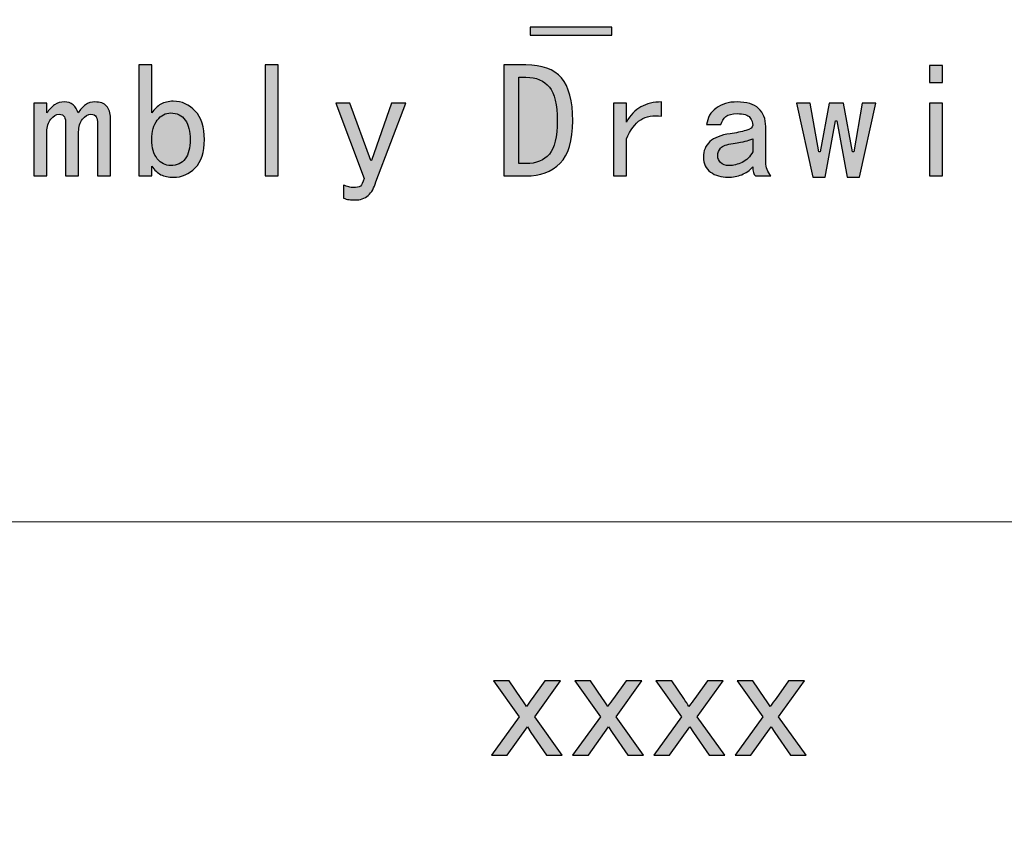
# Model space of a CAD drawing. Header units: millimetres. Extents: x -296 to 295, y -209 to 209.
# Tile 128 of 146: x 223 to 250, y -186 to -164. Entities that reach past the tile are written whole.
import ezdxf

# ---------------------------------------------------------------- set-up
doc = ezdxf.new("R2010")
doc.units = ezdxf.units.MM
doc.header["$MEASUREMENT"] = 0
doc.layers.add('layer 1', color=7, linetype='Continuous')

msp = doc.modelspace()

# ---------------------------------------------------------------- hatches: boundary and pattern name
at = {"layer": 'layer 1'}
h = msp.add_hatch(color=250, dxfattribs=at)
edge = h.paths.add_edge_path()
edge.add_spline(control_points=[(239.2795, -164.1256), (239.2795, -164.1256), (237.0224, -164.1256), (237.0224, -164.1256), (237.0224, -164.1256), (237.0224, -163.9108), (237.0224, -163.9108), (237.0224, -163.9108), (239.2795, -163.9108), (239.2795, -163.9108), (239.2795, -163.9108), (239.2795, -164.1256), (239.2795, -164.1256)], knot_values=[0, 0, 0, 0, 0.25, 0.25, 0.25, 0.5, 0.5, 0.5, 0.75, 0.75, 0.75, 1, 1, 1, 1], degree=3, periodic=1)
h = msp.add_hatch(color=250, dxfattribs=at)
edge = h.paths.add_edge_path()
edge.add_spline(control_points=[(228.04, -167.0095), (228.04, -167.3557), (227.9567, -167.6156), (227.7893, -167.7891), (227.6227, -167.9619), (227.4193, -168.049), (227.1801, -168.049), (227.0494, -168.049), (226.9355, -168.0245), (226.84, -167.9771), (226.7444, -167.929), (226.6611, -167.8518), (226.5893, -167.744), (226.5893, -167.744), (226.5893, -168.0131), (226.5893, -168.0131), (226.5893, -168.0131), (226.2308, -168.0131), (226.2308, -168.0131), (226.2308, -168.0131), (226.2308, -164.9496), (226.2308, -164.9496), (226.2308, -164.9496), (226.5893, -164.9496), (226.5893, -164.9496), (226.5893, -164.9496), (226.5893, -166.2749), (226.5893, -166.2749), (226.6611, -166.1679), (226.7444, -166.0869), (226.84, -166.0334), (226.9355, -165.9799), (227.0494, -165.9524), (227.1801, -165.9524), (227.4193, -165.9524), (227.6227, -166.0426), (227.7893, -166.2214), (227.9567, -166.4003), (228.04, -166.6632), (228.04, -167.0095)], knot_values=[0, 0, 0, 0, 0.0769231, 0.0769231, 0.0769231, 0.1538462, 0.1538462, 0.1538462, 0.2307692, 0.2307692, 0.2307692, 0.3076923, 0.3076923, 0.3076923, 0.3846154, 0.3846154, 0.3846154, 0.4615385, 0.4615385, 0.4615385, 0.5384615, 0.5384615, 0.5384615, 0.6153846, 0.6153846, 0.6153846, 0.6923077, 0.6923077, 0.6923077, 0.7692308, 0.7692308, 0.7692308, 0.8461538, 0.8461538, 0.8461538, 0.9230769, 0.9230769, 0.9230769, 1, 1, 1, 1], degree=3, periodic=1)
h = msp.add_hatch(color=250, dxfattribs=at)
edge = h.paths.add_edge_path()
edge.add_spline(control_points=[(230.0754, -168.0131), (230.0754, -168.0131), (229.7169, -168.0131), (229.7169, -168.0131), (229.7169, -168.0131), (229.7169, -164.9496), (229.7169, -164.9496), (229.7169, -164.9496), (230.0754, -164.9496), (230.0754, -164.9496), (230.0754, -164.9496), (230.0754, -168.0131), (230.0754, -168.0131)], knot_values=[0, 0, 0, 0, 0.25, 0.25, 0.25, 0.5, 0.5, 0.5, 0.75, 0.75, 0.75, 1, 1, 1, 1], degree=3, periodic=1)
h = msp.add_hatch(color=250, dxfattribs=at)
edge = h.paths.add_edge_path()
edge.add_spline(control_points=[(238.201, -166.4905), (238.201, -167.0393), (238.0849, -167.4306), (237.8517, -167.6638), (237.6186, -167.8961), (237.3052, -168.0131), (236.9116, -168.0131), (236.9116, -168.0131), (236.3024, -168.0131), (236.3024, -168.0131), (236.3024, -168.0131), (236.3024, -164.9496), (236.3024, -164.9496), (236.3024, -164.9496), (236.9116, -164.9496), (236.9116, -164.9496), (237.3534, -164.9496), (237.679, -165.0688), (237.8877, -165.308), (238.0963, -165.5465), (238.201, -165.9409), (238.201, -166.4905)], knot_values=[0, 0, 0, 0, 0.1428571, 0.1428571, 0.1428571, 0.2857143, 0.2857143, 0.2857143, 0.4285714, 0.4285714, 0.4285714, 0.5714286, 0.5714286, 0.5714286, 0.7142857, 0.7142857, 0.7142857, 0.8571429, 0.8571429, 0.8571429, 1, 1, 1, 1], degree=3, periodic=1)
h = msp.add_hatch(color=250, dxfattribs=at)
edge = h.paths.add_edge_path()
edge.add_spline(control_points=[(248.4018, -165.4334), (248.4018, -165.4334), (248.0433, -165.4334), (248.0433, -165.4334), (248.0433, -165.4334), (248.0433, -164.9671), (248.0433, -164.9671), (248.0433, -164.9671), (248.4018, -164.9671), (248.4018, -164.9671), (248.4018, -164.9671), (248.4018, -165.4334), (248.4018, -165.4334)], knot_values=[0, 0, 0, 0, 0.25, 0.25, 0.25, 0.5, 0.5, 0.5, 0.75, 0.75, 0.75, 1, 1, 1, 1], degree=3, periodic=1)
h = msp.add_hatch(color=250, dxfattribs=at)
edge = h.paths.add_edge_path()
edge.add_spline(control_points=[(237.7715, -166.4905), (237.7715, -166.0479), (237.6996, -165.7376), (237.5559, -165.5587), (237.413, -165.3791), (237.1982, -165.2897), (236.9116, -165.2897), (236.9116, -165.2897), (236.7144, -165.2897), (236.7144, -165.2897), (236.7144, -165.2897), (236.7144, -167.6722), (236.7144, -167.6722), (236.7144, -167.6722), (236.9116, -167.6722), (236.9116, -167.6722), (237.1982, -167.6722), (237.413, -167.5858), (237.5559, -167.4131), (237.6996, -167.2395), (237.7715, -166.9323), (237.7715, -166.4905)], knot_values=[0, 0, 0, 0, 0.1428571, 0.1428571, 0.1428571, 0.2857143, 0.2857143, 0.2857143, 0.4285714, 0.4285714, 0.4285714, 0.5714286, 0.5714286, 0.5714286, 0.7142857, 0.7142857, 0.7142857, 0.8571429, 0.8571429, 0.8571429, 1, 1, 1, 1], degree=3, periodic=1)
h = msp.add_hatch(color=250, dxfattribs=at)
edge = h.paths.add_edge_path()
edge.add_spline(control_points=[(225.4497, -168.0131), (225.4497, -168.0131), (225.092, -168.0131), (225.092, -168.0131), (225.092, -168.0131), (225.092, -166.5616), (225.092, -166.5616), (225.092, -166.4905), (225.0797, -166.4301), (225.056, -166.3827), (225.0323, -166.3346), (224.9842, -166.3109), (224.9123, -166.3109), (224.829, -166.3109), (224.7511, -166.356), (224.68, -166.4454), (224.6081, -166.5348), (224.5722, -166.6518), (224.5722, -166.7947), (224.5722, -166.7947), (224.5722, -168.0131), (224.5722, -168.0131), (224.5722, -168.0131), (224.2137, -168.0131), (224.2137, -168.0131), (224.2137, -168.0131), (224.2137, -166.5616), (224.2137, -166.5616), (224.2137, -166.4905), (224.2023, -166.4301), (224.1778, -166.3827), (224.1541, -166.3346), (224.1067, -166.3109), (224.0349, -166.3109), (223.9508, -166.3109), (223.8736, -166.356), (223.8017, -166.4454), (223.7299, -166.5348), (223.6947, -166.6518), (223.6947, -166.7947), (223.6947, -166.7947), (223.6947, -168.0131), (223.6947, -168.0131), (223.6947, -168.0131), (223.3362, -168.0131), (223.3362, -168.0131), (223.3362, -168.0131), (223.3362, -166.0067), (223.3362, -166.0067), (223.3362, -166.0067), (223.6947, -166.0067), (223.6947, -166.0067), (223.6947, -166.0067), (223.6947, -166.2749), (223.6947, -166.2749), (223.7543, -166.1794), (223.8254, -166.1053), (223.9095, -166.051), (223.9928, -165.9975), (224.0823, -165.9707), (224.1778, -165.9707), (224.2733, -165.9707), (224.3544, -165.9975), (224.4201, -166.051), (224.4858, -166.1053), (224.5302, -166.1794), (224.5546, -166.2749), (224.6142, -166.1794), (224.6823, -166.1053), (224.7602, -166.051), (224.8382, -165.9975), (224.9246, -165.9707), (225.0201, -165.9707), (225.163, -165.9707), (225.2708, -166.0097), (225.3427, -166.0869), (225.4145, -166.1649), (225.4497, -166.2749), (225.4497, -166.4186), (225.4497, -166.4186), (225.4497, -168.0131), (225.4497, -168.0131)], knot_values=[0, 0, 0, 0, 0.037037, 0.037037, 0.037037, 0.0740741, 0.0740741, 0.0740741, 0.1111111, 0.1111111, 0.1111111, 0.1481481, 0.1481481, 0.1481481, 0.1851852, 0.1851852, 0.1851852, 0.2222222, 0.2222222, 0.2222222, 0.2592593, 0.2592593, 0.2592593, 0.2962963, 0.2962963, 0.2962963, 0.3333333, 0.3333333, 0.3333333, 0.3703704, 0.3703704, 0.3703704, 0.4074074, 0.4074074, 0.4074074, 0.4444444, 0.4444444, 0.4444444, 0.4814815, 0.4814815, 0.4814815, 0.5185185, 0.5185185, 0.5185185, 0.5555556, 0.5555556, 0.5555556, 0.5925926, 0.5925926, 0.5925926, 0.6296296, 0.6296296, 0.6296296, 0.6666667, 0.6666667, 0.6666667, 0.7037037, 0.7037037, 0.7037037, 0.7407407, 0.7407407, 0.7407407, 0.7777778, 0.7777778, 0.7777778, 0.8148148, 0.8148148, 0.8148148, 0.8518519, 0.8518519, 0.8518519, 0.8888889, 0.8888889, 0.8888889, 0.9259259, 0.9259259, 0.9259259, 0.962963, 0.962963, 0.962963, 1, 1, 1, 1], degree=3, periodic=1)
h = msp.add_hatch(color=250, dxfattribs=at)
edge = h.paths.add_edge_path()
edge.add_spline(control_points=[(233.5975, -166.0067), (233.5975, -166.0067), (232.7735, -168.1743), (232.7735, -168.1743), (232.7253, -168.341), (232.6535, -168.4671), (232.558, -168.5504), (232.4624, -168.6337), (232.3432, -168.6758), (232.2002, -168.6758), (232.1406, -168.6758), (232.0833, -168.6727), (232.0298, -168.6666), (231.9763, -168.6605), (231.9251, -168.646), (231.8777, -168.6223), (231.8777, -168.6223), (231.8777, -168.2638), (231.8777, -168.2638), (231.9251, -168.2875), (231.9732, -168.3058), (232.0206, -168.3173), (232.0688, -168.3295), (232.11, -168.3356), (232.146, -168.3356), (232.2415, -168.3356), (232.3072, -168.3203), (232.3432, -168.2905), (232.3791, -168.2607), (232.415, -168.1919), (232.4509, -168.0849), (232.4509, -168.0849), (231.6629, -166.0067), (231.6629, -166.0067), (231.6629, -166.0067), (232.0565, -166.0067), (232.0565, -166.0067), (232.0565, -166.0067), (232.6298, -167.5827), (232.6298, -167.5827), (232.6298, -167.5827), (232.6481, -167.5827), (232.6481, -167.5827), (232.6481, -167.5827), (233.2031, -166.0067), (233.2031, -166.0067), (233.2031, -166.0067), (233.5975, -166.0067), (233.5975, -166.0067)], knot_values=[0, 0, 0, 0, 0.0625, 0.0625, 0.0625, 0.125, 0.125, 0.125, 0.1875, 0.1875, 0.1875, 0.25, 0.25, 0.25, 0.3125, 0.3125, 0.3125, 0.375, 0.375, 0.375, 0.4375, 0.4375, 0.4375, 0.5, 0.5, 0.5, 0.5625, 0.5625, 0.5625, 0.625, 0.625, 0.625, 0.6875, 0.6875, 0.6875, 0.75, 0.75, 0.75, 0.8125, 0.8125, 0.8125, 0.875, 0.875, 0.875, 0.9375, 0.9375, 0.9375, 1, 1, 1, 1], degree=3, periodic=1)
h = msp.add_hatch(color=250, dxfattribs=at)
edge = h.paths.add_edge_path()
edge.add_spline(control_points=[(240.6484, -166.3651), (240.4214, -166.3292), (240.2303, -166.3621), (240.0752, -166.463), (239.92, -166.5646), (239.7885, -166.7412), (239.6808, -166.9919), (239.6808, -166.9919), (239.6808, -168.0131), (239.6808, -168.0131), (239.6808, -168.0131), (239.3223, -168.0131), (239.3223, -168.0131), (239.3223, -168.0131), (239.3223, -166.0067), (239.3223, -166.0067), (239.3223, -166.0067), (239.6808, -166.0067), (239.6808, -166.0067), (239.6808, -166.0067), (239.6808, -166.5256), (239.6808, -166.5256), (239.7885, -166.3346), (239.9231, -166.1947), (240.0836, -166.1053), (240.2449, -166.0158), (240.4337, -165.9707), (240.6484, -165.9707), (240.6484, -165.9707), (240.6484, -166.3651), (240.6484, -166.3651)], knot_values=[0, 0, 0, 0, 0.1, 0.1, 0.1, 0.2, 0.2, 0.2, 0.3, 0.3, 0.3, 0.4, 0.4, 0.4, 0.5, 0.5, 0.5, 0.6, 0.6, 0.6, 0.7, 0.7, 0.7, 0.8, 0.8, 0.8, 0.9, 0.9, 0.9, 1, 1, 1, 1], degree=3, periodic=1)
h = msp.add_hatch(color=250, dxfattribs=at)
edge = h.paths.add_edge_path()
edge.add_spline(control_points=[(243.6683, -168.0131), (243.6683, -168.0131), (243.2388, -168.0131), (243.2388, -168.0131), (243.2151, -167.9894), (243.1967, -167.9565), (243.1853, -167.9145), (243.173, -167.8724), (243.1669, -167.822), (243.1669, -167.7624), (243.0836, -167.8579), (242.9819, -167.929), (242.8627, -167.9771), (242.7427, -168.0245), (242.6173, -168.049), (242.4859, -168.049), (242.2948, -168.049), (242.1343, -168.0008), (242.0028, -167.9053), (241.8713, -167.8098), (241.8056, -167.6722), (241.8056, -167.4933), (241.8056, -167.3145), (241.8652, -167.1708), (241.9845, -167.0637), (242.1037, -166.956), (242.2894, -166.8841), (242.5401, -166.8482), (242.7075, -166.8245), (242.8535, -166.7947), (242.9789, -166.7588), (243.1042, -166.7228), (243.1669, -166.6755), (243.1669, -166.6158), (243.1669, -166.544), (243.1402, -166.4721), (243.0867, -166.4003), (243.0324, -166.3292), (242.9162, -166.2933), (242.7373, -166.2933), (242.5936, -166.2933), (242.4889, -166.32), (242.4232, -166.3735), (242.3575, -166.4278), (242.3131, -166.502), (242.2894, -166.5975), (242.2894, -166.5975), (241.895, -166.5975), (241.895, -166.5975), (241.9187, -166.4064), (242.0059, -166.2543), (242.1549, -166.1412), (242.304, -166.0273), (242.4981, -165.9707), (242.7373, -165.9707), (242.9995, -165.9707), (243.1967, -166.0303), (243.3282, -166.1496), (243.4597, -166.2696), (243.5254, -166.4362), (243.5254, -166.6518), (243.5254, -166.6518), (243.5254, -167.637), (243.5254, -167.637), (243.5254, -167.7081), (243.5369, -167.7738), (243.5613, -167.8334), (243.585, -167.8938), (243.6209, -167.9535), (243.6683, -168.0131)], knot_values=[0, 0, 0, 0, 0.0434783, 0.0434783, 0.0434783, 0.0869565, 0.0869565, 0.0869565, 0.1304348, 0.1304348, 0.1304348, 0.173913, 0.173913, 0.173913, 0.2173913, 0.2173913, 0.2173913, 0.2608696, 0.2608696, 0.2608696, 0.3043478, 0.3043478, 0.3043478, 0.3478261, 0.3478261, 0.3478261, 0.3913043, 0.3913043, 0.3913043, 0.4347826, 0.4347826, 0.4347826, 0.4782609, 0.4782609, 0.4782609, 0.5217391, 0.5217391, 0.5217391, 0.5652174, 0.5652174, 0.5652174, 0.6086957, 0.6086957, 0.6086957, 0.6521739, 0.6521739, 0.6521739, 0.6956522, 0.6956522, 0.6956522, 0.7391304, 0.7391304, 0.7391304, 0.7826087, 0.7826087, 0.7826087, 0.826087, 0.826087, 0.826087, 0.8695652, 0.8695652, 0.8695652, 0.9130435, 0.9130435, 0.9130435, 0.9565217, 0.9565217, 0.9565217, 1, 1, 1, 1], degree=3, periodic=1)
h = msp.add_hatch(color=250, dxfattribs=at)
edge = h.paths.add_edge_path()
edge.add_spline(control_points=[(246.5636, -166.0067), (246.5636, -166.0067), (246.1157, -168.049), (246.1157, -168.049), (246.1157, -168.049), (245.7756, -168.049), (245.7756, -168.049), (245.7756, -168.049), (245.4889, -166.4905), (245.4889, -166.4905), (245.4889, -166.4905), (245.453, -166.4905), (245.453, -166.4905), (245.453, -166.4905), (245.1664, -168.049), (245.1664, -168.049), (245.1664, -168.049), (244.8255, -168.049), (244.8255, -168.049), (244.8255, -168.049), (244.3776, -166.0067), (244.3776, -166.0067), (244.3776, -166.0067), (244.7544, -166.0067), (244.7544, -166.0067), (244.7544, -166.0067), (244.9868, -167.3504), (244.9868, -167.3504), (244.9868, -167.3504), (245.0227, -167.3504), (245.0227, -167.3504), (245.0227, -167.3504), (245.2734, -166.0067), (245.2734, -166.0067), (245.2734, -166.0067), (245.6678, -166.0067), (245.6678, -166.0067), (245.6678, -166.0067), (245.9185, -167.3504), (245.9185, -167.3504), (245.9185, -167.3504), (245.9544, -167.3504), (245.9544, -167.3504), (245.9544, -167.3504), (246.1876, -166.0067), (246.1876, -166.0067), (246.1876, -166.0067), (246.5636, -166.0067), (246.5636, -166.0067)], knot_values=[0, 0, 0, 0, 0.0625, 0.0625, 0.0625, 0.125, 0.125, 0.125, 0.1875, 0.1875, 0.1875, 0.25, 0.25, 0.25, 0.3125, 0.3125, 0.3125, 0.375, 0.375, 0.375, 0.4375, 0.4375, 0.4375, 0.5, 0.5, 0.5, 0.5625, 0.5625, 0.5625, 0.625, 0.625, 0.625, 0.6875, 0.6875, 0.6875, 0.75, 0.75, 0.75, 0.8125, 0.8125, 0.8125, 0.875, 0.875, 0.875, 0.9375, 0.9375, 0.9375, 1, 1, 1, 1], degree=3, periodic=1)
h = msp.add_hatch(color=250, dxfattribs=at)
edge = h.paths.add_edge_path()
edge.add_spline(control_points=[(248.4018, -168.0131), (248.4018, -168.0131), (248.0433, -168.0131), (248.0433, -168.0131), (248.0433, -168.0131), (248.0433, -166.0067), (248.0433, -166.0067), (248.0433, -166.0067), (248.4018, -166.0067), (248.4018, -166.0067), (248.4018, -166.0067), (248.4018, -168.0131), (248.4018, -168.0131)], knot_values=[0, 0, 0, 0, 0.25, 0.25, 0.25, 0.5, 0.5, 0.5, 0.75, 0.75, 0.75, 1, 1, 1, 1], degree=3, periodic=1)
h = msp.add_hatch(color=250, dxfattribs=at)
edge = h.paths.add_edge_path()
edge.add_spline(control_points=[(227.6464, -167.0095), (227.6464, -166.7825), (227.6013, -166.6036), (227.5118, -166.4721), (227.4224, -166.3407), (227.2879, -166.2749), (227.109, -166.2749), (226.9653, -166.2749), (226.843, -166.3407), (226.7414, -166.4721), (226.6397, -166.6036), (226.5893, -166.7825), (226.5893, -167.0095), (226.5893, -167.2365), (226.6397, -167.4131), (226.7414, -167.5384), (226.843, -167.6638), (226.9653, -167.7264), (227.109, -167.7264), (227.2879, -167.7264), (227.4224, -167.6638), (227.5118, -167.5384), (227.6013, -167.4131), (227.6464, -167.2365), (227.6464, -167.0095)], knot_values=[0, 0, 0, 0, 0.125, 0.125, 0.125, 0.25, 0.25, 0.25, 0.375, 0.375, 0.375, 0.5, 0.5, 0.5, 0.625, 0.625, 0.625, 0.75, 0.75, 0.75, 0.875, 0.875, 0.875, 1, 1, 1, 1], degree=3, periodic=1)
h = msp.add_hatch(color=250, dxfattribs=at)
edge = h.paths.add_edge_path()
edge.add_spline(control_points=[(243.1669, -167.3504), (243.1669, -167.3504), (243.1669, -166.9919), (243.1669, -166.9919), (243.0951, -167.0156), (243.0263, -167.0362), (242.9613, -167.0546), (242.8956, -167.0722), (242.7847, -167.0936), (242.6296, -167.1173), (242.4507, -167.1409), (242.3338, -167.183), (242.2803, -167.2426), (242.2268, -167.3022), (242.1992, -167.3741), (242.1992, -167.4574), (242.1992, -167.5292), (242.2268, -167.5919), (242.2803, -167.6454), (242.3338, -167.6997), (242.4148, -167.7264), (242.5218, -167.7264), (242.6296, -167.7264), (242.7458, -167.6966), (242.8711, -167.637), (242.9965, -167.5766), (243.0951, -167.4811), (243.1669, -167.3504)], knot_values=[0, 0, 0, 0, 0.1111111, 0.1111111, 0.1111111, 0.2222222, 0.2222222, 0.2222222, 0.3333333, 0.3333333, 0.3333333, 0.4444444, 0.4444444, 0.4444444, 0.5555556, 0.5555556, 0.5555556, 0.6666667, 0.6666667, 0.6666667, 0.7777778, 0.7777778, 0.7777778, 0.8888889, 0.8888889, 0.8888889, 1, 1, 1, 1], degree=3, periodic=1)
h = msp.add_hatch(color=250, dxfattribs=at)
edge = h.paths.add_edge_path()
edge.add_spline(control_points=[(235.9571, -183.9952), (235.9571, -183.9952), (236.7216, -182.9314), (236.7216, -182.9314), (236.7216, -182.9314), (236.0136, -181.9415), (236.0136, -181.9415), (236.0136, -181.9415), (236.45, -181.9415), (236.45, -181.9415), (236.45, -181.9415), (236.7807, -182.4262), (236.7807, -182.4262), (236.8418, -182.5173), (236.8903, -182.5911), (236.9246, -182.6492), (236.9845, -182.5667), (237.0376, -182.4922), (237.0853, -182.4256), (237.0853, -182.4256), (237.4335, -181.9415), (237.4335, -181.9415), (237.4335, -181.9415), (237.8671, -181.9415), (237.8671, -181.9415), (237.8671, -181.9415), (237.1552, -182.9314), (237.1552, -182.9314), (237.1552, -182.9314), (237.9135, -183.9952), (237.9135, -183.9952), (237.9135, -183.9952), (237.4819, -183.9952), (237.4819, -183.9952), (237.4819, -183.9952), (237.049, -183.3621), (237.049, -183.3621), (237.049, -183.3621), (236.9501, -183.2097), (236.9501, -183.2097), (236.9501, -183.2097), (236.3908, -183.9952), (236.3908, -183.9952), (236.3908, -183.9952), (235.9571, -183.9952), (235.9571, -183.9952)], knot_values=[0, 0, 0, 0, 0.0666667, 0.0666667, 0.0666667, 0.1333333, 0.1333333, 0.1333333, 0.2, 0.2, 0.2, 0.2666667, 0.2666667, 0.2666667, 0.3333333, 0.3333333, 0.3333333, 0.4, 0.4, 0.4, 0.4666667, 0.4666667, 0.4666667, 0.5333333, 0.5333333, 0.5333333, 0.6, 0.6, 0.6, 0.6666667, 0.6666667, 0.6666667, 0.7333333, 0.7333333, 0.7333333, 0.8, 0.8, 0.8, 0.8666667, 0.8666667, 0.8666667, 0.9333333, 0.9333333, 0.9333333, 1, 1, 1, 1], degree=3, periodic=1)
h = msp.add_hatch(color=250, dxfattribs=at)
edge = h.paths.add_edge_path()
edge.add_spline(control_points=[(238.1981, -183.9952), (238.1981, -183.9952), (238.9625, -182.9314), (238.9625, -182.9314), (238.9625, -182.9314), (238.2546, -181.9415), (238.2546, -181.9415), (238.2546, -181.9415), (238.691, -181.9415), (238.691, -181.9415), (238.691, -181.9415), (239.0217, -182.4262), (239.0217, -182.4262), (239.0828, -182.5173), (239.1312, -182.5911), (239.1656, -182.6492), (239.2254, -182.5667), (239.2785, -182.4922), (239.3263, -182.4256), (239.3263, -182.4256), (239.6745, -181.9415), (239.6745, -181.9415), (239.6745, -181.9415), (240.1081, -181.9415), (240.1081, -181.9415), (240.1081, -181.9415), (239.3962, -182.9314), (239.3962, -182.9314), (239.3962, -182.9314), (240.1545, -183.9952), (240.1545, -183.9952), (240.1545, -183.9952), (239.7229, -183.9952), (239.7229, -183.9952), (239.7229, -183.9952), (239.29, -183.3621), (239.29, -183.3621), (239.29, -183.3621), (239.1911, -183.2097), (239.1911, -183.2097), (239.1911, -183.2097), (238.6318, -183.9952), (238.6318, -183.9952), (238.6318, -183.9952), (238.1981, -183.9952), (238.1981, -183.9952)], knot_values=[0, 0, 0, 0, 0.0666667, 0.0666667, 0.0666667, 0.1333333, 0.1333333, 0.1333333, 0.2, 0.2, 0.2, 0.2666667, 0.2666667, 0.2666667, 0.3333333, 0.3333333, 0.3333333, 0.4, 0.4, 0.4, 0.4666667, 0.4666667, 0.4666667, 0.5333333, 0.5333333, 0.5333333, 0.6, 0.6, 0.6, 0.6666667, 0.6666667, 0.6666667, 0.7333333, 0.7333333, 0.7333333, 0.8, 0.8, 0.8, 0.8666667, 0.8666667, 0.8666667, 0.9333333, 0.9333333, 0.9333333, 1, 1, 1, 1], degree=3, periodic=1)
h = msp.add_hatch(color=250, dxfattribs=at)
edge = h.paths.add_edge_path()
edge.add_spline(control_points=[(240.4391, -183.9952), (240.4391, -183.9952), (241.2035, -182.9314), (241.2035, -182.9314), (241.2035, -182.9314), (240.4956, -181.9415), (240.4956, -181.9415), (240.4956, -181.9415), (240.932, -181.9415), (240.932, -181.9415), (240.932, -181.9415), (241.2626, -182.4262), (241.2626, -182.4262), (241.3238, -182.5173), (241.3722, -182.5911), (241.4066, -182.6492), (241.4664, -182.5667), (241.5195, -182.4922), (241.5672, -182.4256), (241.5672, -182.4256), (241.9154, -181.9415), (241.9154, -181.9415), (241.9154, -181.9415), (242.3491, -181.9415), (242.3491, -181.9415), (242.3491, -181.9415), (241.6372, -182.9314), (241.6372, -182.9314), (241.6372, -182.9314), (242.3955, -183.9952), (242.3955, -183.9952), (242.3955, -183.9952), (241.9639, -183.9952), (241.9639, -183.9952), (241.9639, -183.9952), (241.5309, -183.3621), (241.5309, -183.3621), (241.5309, -183.3621), (241.4321, -183.2097), (241.4321, -183.2097), (241.4321, -183.2097), (240.8727, -183.9952), (240.8727, -183.9952), (240.8727, -183.9952), (240.4391, -183.9952), (240.4391, -183.9952)], knot_values=[0, 0, 0, 0, 0.0666667, 0.0666667, 0.0666667, 0.1333333, 0.1333333, 0.1333333, 0.2, 0.2, 0.2, 0.2666667, 0.2666667, 0.2666667, 0.3333333, 0.3333333, 0.3333333, 0.4, 0.4, 0.4, 0.4666667, 0.4666667, 0.4666667, 0.5333333, 0.5333333, 0.5333333, 0.6, 0.6, 0.6, 0.6666667, 0.6666667, 0.6666667, 0.7333333, 0.7333333, 0.7333333, 0.8, 0.8, 0.8, 0.8666667, 0.8666667, 0.8666667, 0.9333333, 0.9333333, 0.9333333, 1, 1, 1, 1], degree=3, periodic=1)
h = msp.add_hatch(color=250, dxfattribs=at)
edge = h.paths.add_edge_path()
edge.add_spline(control_points=[(242.6801, -183.9952), (242.6801, -183.9952), (243.4445, -182.9314), (243.4445, -182.9314), (243.4445, -182.9314), (242.7365, -181.9415), (242.7365, -181.9415), (242.7365, -181.9415), (243.1729, -181.9415), (243.1729, -181.9415), (243.1729, -181.9415), (243.5036, -182.4262), (243.5036, -182.4262), (243.5648, -182.5173), (243.6132, -182.5911), (243.6475, -182.6492), (243.7074, -182.5667), (243.7605, -182.4922), (243.8082, -182.4256), (243.8082, -182.4256), (244.1564, -181.9415), (244.1564, -181.9415), (244.1564, -181.9415), (244.5901, -181.9415), (244.5901, -181.9415), (244.5901, -181.9415), (243.8781, -182.9314), (243.8781, -182.9314), (243.8781, -182.9314), (244.6364, -183.9952), (244.6364, -183.9952), (244.6364, -183.9952), (244.2048, -183.9952), (244.2048, -183.9952), (244.2048, -183.9952), (243.7719, -183.3621), (243.7719, -183.3621), (243.7719, -183.3621), (243.673, -183.2097), (243.673, -183.2097), (243.673, -183.2097), (243.1137, -183.9952), (243.1137, -183.9952), (243.1137, -183.9952), (242.6801, -183.9952), (242.6801, -183.9952)], knot_values=[0, 0, 0, 0, 0.0666667, 0.0666667, 0.0666667, 0.1333333, 0.1333333, 0.1333333, 0.2, 0.2, 0.2, 0.2666667, 0.2666667, 0.2666667, 0.3333333, 0.3333333, 0.3333333, 0.4, 0.4, 0.4, 0.4666667, 0.4666667, 0.4666667, 0.5333333, 0.5333333, 0.5333333, 0.6, 0.6, 0.6, 0.6666667, 0.6666667, 0.6666667, 0.7333333, 0.7333333, 0.7333333, 0.8, 0.8, 0.8, 0.8666667, 0.8666667, 0.8666667, 0.9333333, 0.9333333, 0.9333333, 1, 1, 1, 1], degree=3, periodic=1)

# ---------------------------------------------------------------- linework, layer by layer
at = {"layer": 'layer 1', "color": 1, "lineweight": 0}
msp.add_open_spline([(295.3283, 209.2747), (295.3283, 209.2747), (295.3283, -208.9236), (295.3283, -208.9236), (295.3283, -208.9236), (-296.1944, -208.9236), (-296.1944, -208.9236), (-296.1944, -208.9236), (-296.1944, 209.2747), (-296.1944, 209.2747), (-296.1944, 209.2747), (295.3283, 209.2747), (295.3283, 209.2747)], degree=3, knots=[0, 0, 0, 0, 0.25, 0.25, 0.25, 0.5, 0.5, 0.5, 0.75, 0.75, 0.75, 1, 1, 1, 1], dxfattribs=at)
at = {"layer": 'layer 1', "color": 5, "lineweight": 0}
msp.add_open_spline([(-281.2487, 194.7284), (-281.2487, 194.7284), (-281.2487, -197.0649), (-281.2487, -197.0649), (-281.2487, -197.0649), (283.3586, -197.0649), (283.3586, -197.0649)], degree=3, knots=[0, 0, 0, 0, 0.5, 0.5, 0.5, 1, 1, 1, 1], dxfattribs=at)
at = {"layer": 'layer 1', "color": 250}
for points, knots in [([(239.2795, -164.1256), (239.2795, -164.1256), (237.0224, -164.1256), (237.0224, -164.1256), (237.0224, -164.1256), (237.0224, -163.9108), (237.0224, -163.9108), (237.0224, -163.9108), (239.2795, -163.9108), (239.2795, -163.9108), (239.2795, -163.9108), (239.2795, -164.1256), (239.2795, -164.1256)], [0, 0, 0, 0, 0.25, 0.25, 0.25, 0.5, 0.5, 0.5, 0.75, 0.75, 0.75, 1, 1, 1, 1]), ([(228.04, -167.0095), (228.04, -167.3557), (227.9567, -167.6156), (227.7893, -167.7891), (227.6227, -167.9619), (227.4193, -168.049), (227.1801, -168.049), (227.0494, -168.049), (226.9355, -168.0245), (226.84, -167.9771), (226.7444, -167.929), (226.6611, -167.8518), (226.5893, -167.744), (226.5893, -167.744), (226.5893, -168.0131), (226.5893, -168.0131), (226.5893, -168.0131), (226.2308, -168.0131), (226.2308, -168.0131), (226.2308, -168.0131), (226.2308, -164.9496), (226.2308, -164.9496), (226.2308, -164.9496), (226.5893, -164.9496), (226.5893, -164.9496), (226.5893, -164.9496), (226.5893, -166.2749), (226.5893, -166.2749), (226.6611, -166.1679), (226.7444, -166.0869), (226.84, -166.0334), (226.9355, -165.9799), (227.0494, -165.9524), (227.1801, -165.9524), (227.4193, -165.9524), (227.6227, -166.0426), (227.7893, -166.2214), (227.9567, -166.4003), (228.04, -166.6632), (228.04, -167.0095)], [0, 0, 0, 0, 0.0769231, 0.0769231, 0.0769231, 0.1538462, 0.1538462, 0.1538462, 0.2307692, 0.2307692, 0.2307692, 0.3076923, 0.3076923, 0.3076923, 0.3846154, 0.3846154, 0.3846154, 0.4615385, 0.4615385, 0.4615385, 0.5384615, 0.5384615, 0.5384615, 0.6153846, 0.6153846, 0.6153846, 0.6923077, 0.6923077, 0.6923077, 0.7692308, 0.7692308, 0.7692308, 0.8461538, 0.8461538, 0.8461538, 0.9230769, 0.9230769, 0.9230769, 1, 1, 1, 1]), ([(230.0754, -168.0131), (230.0754, -168.0131), (229.7169, -168.0131), (229.7169, -168.0131), (229.7169, -168.0131), (229.7169, -164.9496), (229.7169, -164.9496), (229.7169, -164.9496), (230.0754, -164.9496), (230.0754, -164.9496), (230.0754, -164.9496), (230.0754, -168.0131), (230.0754, -168.0131)], [0, 0, 0, 0, 0.25, 0.25, 0.25, 0.5, 0.5, 0.5, 0.75, 0.75, 0.75, 1, 1, 1, 1]), ([(238.201, -166.4905), (238.201, -167.0393), (238.0849, -167.4306), (237.8517, -167.6638), (237.6186, -167.8961), (237.3052, -168.0131), (236.9116, -168.0131), (236.9116, -168.0131), (236.3024, -168.0131), (236.3024, -168.0131), (236.3024, -168.0131), (236.3024, -164.9496), (236.3024, -164.9496), (236.3024, -164.9496), (236.9116, -164.9496), (236.9116, -164.9496), (237.3534, -164.9496), (237.679, -165.0688), (237.8877, -165.308), (238.0963, -165.5465), (238.201, -165.9409), (238.201, -166.4905)], [0, 0, 0, 0, 0.1428571, 0.1428571, 0.1428571, 0.2857143, 0.2857143, 0.2857143, 0.4285714, 0.4285714, 0.4285714, 0.5714286, 0.5714286, 0.5714286, 0.7142857, 0.7142857, 0.7142857, 0.8571429, 0.8571429, 0.8571429, 1, 1, 1, 1]), ([(248.4018, -165.4334), (248.4018, -165.4334), (248.0433, -165.4334), (248.0433, -165.4334), (248.0433, -165.4334), (248.0433, -164.9671), (248.0433, -164.9671), (248.0433, -164.9671), (248.4018, -164.9671), (248.4018, -164.9671), (248.4018, -164.9671), (248.4018, -165.4334), (248.4018, -165.4334)], [0, 0, 0, 0, 0.25, 0.25, 0.25, 0.5, 0.5, 0.5, 0.75, 0.75, 0.75, 1, 1, 1, 1]), ([(237.7715, -166.4905), (237.7715, -166.0479), (237.6996, -165.7376), (237.5559, -165.5587), (237.413, -165.3791), (237.1982, -165.2897), (236.9116, -165.2897), (236.9116, -165.2897), (236.7144, -165.2897), (236.7144, -165.2897), (236.7144, -165.2897), (236.7144, -167.6722), (236.7144, -167.6722), (236.7144, -167.6722), (236.9116, -167.6722), (236.9116, -167.6722), (237.1982, -167.6722), (237.413, -167.5858), (237.5559, -167.4131), (237.6996, -167.2395), (237.7715, -166.9323), (237.7715, -166.4905)], [0, 0, 0, 0, 0.1428571, 0.1428571, 0.1428571, 0.2857143, 0.2857143, 0.2857143, 0.4285714, 0.4285714, 0.4285714, 0.5714286, 0.5714286, 0.5714286, 0.7142857, 0.7142857, 0.7142857, 0.8571429, 0.8571429, 0.8571429, 1, 1, 1, 1]), ([(225.4497, -168.0131), (225.4497, -168.0131), (225.092, -168.0131), (225.092, -168.0131), (225.092, -168.0131), (225.092, -166.5616), (225.092, -166.5616), (225.092, -166.4905), (225.0797, -166.4301), (225.056, -166.3827), (225.0323, -166.3346), (224.9842, -166.3109), (224.9123, -166.3109), (224.829, -166.3109), (224.7511, -166.356), (224.68, -166.4454), (224.6081, -166.5348), (224.5722, -166.6518), (224.5722, -166.7947), (224.5722, -166.7947), (224.5722, -168.0131), (224.5722, -168.0131), (224.5722, -168.0131), (224.2137, -168.0131), (224.2137, -168.0131), (224.2137, -168.0131), (224.2137, -166.5616), (224.2137, -166.5616), (224.2137, -166.4905), (224.2023, -166.4301), (224.1778, -166.3827), (224.1541, -166.3346), (224.1067, -166.3109), (224.0349, -166.3109), (223.9508, -166.3109), (223.8736, -166.356), (223.8017, -166.4454), (223.7299, -166.5348), (223.6947, -166.6518), (223.6947, -166.7947), (223.6947, -166.7947), (223.6947, -168.0131), (223.6947, -168.0131), (223.6947, -168.0131), (223.3362, -168.0131), (223.3362, -168.0131), (223.3362, -168.0131), (223.3362, -166.0067), (223.3362, -166.0067), (223.3362, -166.0067), (223.6947, -166.0067), (223.6947, -166.0067), (223.6947, -166.0067), (223.6947, -166.2749), (223.6947, -166.2749), (223.7543, -166.1794), (223.8254, -166.1053), (223.9095, -166.051), (223.9928, -165.9975), (224.0823, -165.9707), (224.1778, -165.9707), (224.2733, -165.9707), (224.3544, -165.9975), (224.4201, -166.051), (224.4858, -166.1053), (224.5302, -166.1794), (224.5546, -166.2749), (224.6142, -166.1794), (224.6823, -166.1053), (224.7602, -166.051), (224.8382, -165.9975), (224.9246, -165.9707), (225.0201, -165.9707), (225.163, -165.9707), (225.2708, -166.0097), (225.3427, -166.0869), (225.4145, -166.1649), (225.4497, -166.2749), (225.4497, -166.4186), (225.4497, -166.4186), (225.4497, -168.0131), (225.4497, -168.0131)], [0, 0, 0, 0, 0.037037, 0.037037, 0.037037, 0.0740741, 0.0740741, 0.0740741, 0.1111111, 0.1111111, 0.1111111, 0.1481481, 0.1481481, 0.1481481, 0.1851852, 0.1851852, 0.1851852, 0.2222222, 0.2222222, 0.2222222, 0.2592593, 0.2592593, 0.2592593, 0.2962963, 0.2962963, 0.2962963, 0.3333333, 0.3333333, 0.3333333, 0.3703704, 0.3703704, 0.3703704, 0.4074074, 0.4074074, 0.4074074, 0.4444444, 0.4444444, 0.4444444, 0.4814815, 0.4814815, 0.4814815, 0.5185185, 0.5185185, 0.5185185, 0.5555556, 0.5555556, 0.5555556, 0.5925926, 0.5925926, 0.5925926, 0.6296296, 0.6296296, 0.6296296, 0.6666667, 0.6666667, 0.6666667, 0.7037037, 0.7037037, 0.7037037, 0.7407407, 0.7407407, 0.7407407, 0.7777778, 0.7777778, 0.7777778, 0.8148148, 0.8148148, 0.8148148, 0.8518519, 0.8518519, 0.8518519, 0.8888889, 0.8888889, 0.8888889, 0.9259259, 0.9259259, 0.9259259, 0.962963, 0.962963, 0.962963, 1, 1, 1, 1]), ([(233.5975, -166.0067), (233.5975, -166.0067), (232.7735, -168.1743), (232.7735, -168.1743), (232.7253, -168.341), (232.6535, -168.4671), (232.558, -168.5504), (232.4624, -168.6337), (232.3432, -168.6758), (232.2002, -168.6758), (232.1406, -168.6758), (232.0833, -168.6727), (232.0298, -168.6666), (231.9763, -168.6605), (231.9251, -168.646), (231.8777, -168.6223), (231.8777, -168.6223), (231.8777, -168.2638), (231.8777, -168.2638), (231.9251, -168.2875), (231.9732, -168.3058), (232.0206, -168.3173), (232.0688, -168.3295), (232.11, -168.3356), (232.146, -168.3356), (232.2415, -168.3356), (232.3072, -168.3203), (232.3432, -168.2905), (232.3791, -168.2607), (232.415, -168.1919), (232.4509, -168.0849), (232.4509, -168.0849), (231.6629, -166.0067), (231.6629, -166.0067), (231.6629, -166.0067), (232.0565, -166.0067), (232.0565, -166.0067), (232.0565, -166.0067), (232.6298, -167.5827), (232.6298, -167.5827), (232.6298, -167.5827), (232.6481, -167.5827), (232.6481, -167.5827), (232.6481, -167.5827), (233.2031, -166.0067), (233.2031, -166.0067), (233.2031, -166.0067), (233.5975, -166.0067), (233.5975, -166.0067)], [0, 0, 0, 0, 0.0625, 0.0625, 0.0625, 0.125, 0.125, 0.125, 0.1875, 0.1875, 0.1875, 0.25, 0.25, 0.25, 0.3125, 0.3125, 0.3125, 0.375, 0.375, 0.375, 0.4375, 0.4375, 0.4375, 0.5, 0.5, 0.5, 0.5625, 0.5625, 0.5625, 0.625, 0.625, 0.625, 0.6875, 0.6875, 0.6875, 0.75, 0.75, 0.75, 0.8125, 0.8125, 0.8125, 0.875, 0.875, 0.875, 0.9375, 0.9375, 0.9375, 1, 1, 1, 1]), ([(240.6484, -166.3651), (240.4214, -166.3292), (240.2303, -166.3621), (240.0752, -166.463), (239.92, -166.5646), (239.7885, -166.7412), (239.6808, -166.9919), (239.6808, -166.9919), (239.6808, -168.0131), (239.6808, -168.0131), (239.6808, -168.0131), (239.3223, -168.0131), (239.3223, -168.0131), (239.3223, -168.0131), (239.3223, -166.0067), (239.3223, -166.0067), (239.3223, -166.0067), (239.6808, -166.0067), (239.6808, -166.0067), (239.6808, -166.0067), (239.6808, -166.5256), (239.6808, -166.5256), (239.7885, -166.3346), (239.9231, -166.1947), (240.0836, -166.1053), (240.2449, -166.0158), (240.4337, -165.9707), (240.6484, -165.9707), (240.6484, -165.9707), (240.6484, -166.3651), (240.6484, -166.3651)], [0, 0, 0, 0, 0.1, 0.1, 0.1, 0.2, 0.2, 0.2, 0.3, 0.3, 0.3, 0.4, 0.4, 0.4, 0.5, 0.5, 0.5, 0.6, 0.6, 0.6, 0.7, 0.7, 0.7, 0.8, 0.8, 0.8, 0.9, 0.9, 0.9, 1, 1, 1, 1]), ([(243.6683, -168.0131), (243.6683, -168.0131), (243.2388, -168.0131), (243.2388, -168.0131), (243.2151, -167.9894), (243.1967, -167.9565), (243.1853, -167.9145), (243.173, -167.8724), (243.1669, -167.822), (243.1669, -167.7624), (243.0836, -167.8579), (242.9819, -167.929), (242.8627, -167.9771), (242.7427, -168.0245), (242.6173, -168.049), (242.4859, -168.049), (242.2948, -168.049), (242.1343, -168.0008), (242.0028, -167.9053), (241.8713, -167.8098), (241.8056, -167.6722), (241.8056, -167.4933), (241.8056, -167.3145), (241.8652, -167.1708), (241.9845, -167.0637), (242.1037, -166.956), (242.2894, -166.8841), (242.5401, -166.8482), (242.7075, -166.8245), (242.8535, -166.7947), (242.9789, -166.7588), (243.1042, -166.7228), (243.1669, -166.6755), (243.1669, -166.6158), (243.1669, -166.544), (243.1402, -166.4721), (243.0867, -166.4003), (243.0324, -166.3292), (242.9162, -166.2933), (242.7373, -166.2933), (242.5936, -166.2933), (242.4889, -166.32), (242.4232, -166.3735), (242.3575, -166.4278), (242.3131, -166.502), (242.2894, -166.5975), (242.2894, -166.5975), (241.895, -166.5975), (241.895, -166.5975), (241.9187, -166.4064), (242.0059, -166.2543), (242.1549, -166.1412), (242.304, -166.0273), (242.4981, -165.9707), (242.7373, -165.9707), (242.9995, -165.9707), (243.1967, -166.0303), (243.3282, -166.1496), (243.4597, -166.2696), (243.5254, -166.4362), (243.5254, -166.6518), (243.5254, -166.6518), (243.5254, -167.637), (243.5254, -167.637), (243.5254, -167.7081), (243.5369, -167.7738), (243.5613, -167.8334), (243.585, -167.8938), (243.6209, -167.9535), (243.6683, -168.0131)], [0, 0, 0, 0, 0.0434783, 0.0434783, 0.0434783, 0.0869565, 0.0869565, 0.0869565, 0.1304348, 0.1304348, 0.1304348, 0.173913, 0.173913, 0.173913, 0.2173913, 0.2173913, 0.2173913, 0.2608696, 0.2608696, 0.2608696, 0.3043478, 0.3043478, 0.3043478, 0.3478261, 0.3478261, 0.3478261, 0.3913043, 0.3913043, 0.3913043, 0.4347826, 0.4347826, 0.4347826, 0.4782609, 0.4782609, 0.4782609, 0.5217391, 0.5217391, 0.5217391, 0.5652174, 0.5652174, 0.5652174, 0.6086957, 0.6086957, 0.6086957, 0.6521739, 0.6521739, 0.6521739, 0.6956522, 0.6956522, 0.6956522, 0.7391304, 0.7391304, 0.7391304, 0.7826087, 0.7826087, 0.7826087, 0.826087, 0.826087, 0.826087, 0.8695652, 0.8695652, 0.8695652, 0.9130435, 0.9130435, 0.9130435, 0.9565217, 0.9565217, 0.9565217, 1, 1, 1, 1]), ([(246.5636, -166.0067), (246.5636, -166.0067), (246.1157, -168.049), (246.1157, -168.049), (246.1157, -168.049), (245.7756, -168.049), (245.7756, -168.049), (245.7756, -168.049), (245.4889, -166.4905), (245.4889, -166.4905), (245.4889, -166.4905), (245.453, -166.4905), (245.453, -166.4905), (245.453, -166.4905), (245.1664, -168.049), (245.1664, -168.049), (245.1664, -168.049), (244.8255, -168.049), (244.8255, -168.049), (244.8255, -168.049), (244.3776, -166.0067), (244.3776, -166.0067), (244.3776, -166.0067), (244.7544, -166.0067), (244.7544, -166.0067), (244.7544, -166.0067), (244.9868, -167.3504), (244.9868, -167.3504), (244.9868, -167.3504), (245.0227, -167.3504), (245.0227, -167.3504), (245.0227, -167.3504), (245.2734, -166.0067), (245.2734, -166.0067), (245.2734, -166.0067), (245.6678, -166.0067), (245.6678, -166.0067), (245.6678, -166.0067), (245.9185, -167.3504), (245.9185, -167.3504), (245.9185, -167.3504), (245.9544, -167.3504), (245.9544, -167.3504), (245.9544, -167.3504), (246.1876, -166.0067), (246.1876, -166.0067), (246.1876, -166.0067), (246.5636, -166.0067), (246.5636, -166.0067)], [0, 0, 0, 0, 0.0625, 0.0625, 0.0625, 0.125, 0.125, 0.125, 0.1875, 0.1875, 0.1875, 0.25, 0.25, 0.25, 0.3125, 0.3125, 0.3125, 0.375, 0.375, 0.375, 0.4375, 0.4375, 0.4375, 0.5, 0.5, 0.5, 0.5625, 0.5625, 0.5625, 0.625, 0.625, 0.625, 0.6875, 0.6875, 0.6875, 0.75, 0.75, 0.75, 0.8125, 0.8125, 0.8125, 0.875, 0.875, 0.875, 0.9375, 0.9375, 0.9375, 1, 1, 1, 1]), ([(248.4018, -168.0131), (248.4018, -168.0131), (248.0433, -168.0131), (248.0433, -168.0131), (248.0433, -168.0131), (248.0433, -166.0067), (248.0433, -166.0067), (248.0433, -166.0067), (248.4018, -166.0067), (248.4018, -166.0067), (248.4018, -166.0067), (248.4018, -168.0131), (248.4018, -168.0131)], [0, 0, 0, 0, 0.25, 0.25, 0.25, 0.5, 0.5, 0.5, 0.75, 0.75, 0.75, 1, 1, 1, 1]), ([(227.6464, -167.0095), (227.6464, -166.7825), (227.6013, -166.6036), (227.5118, -166.4721), (227.4224, -166.3407), (227.2879, -166.2749), (227.109, -166.2749), (226.9653, -166.2749), (226.843, -166.3407), (226.7414, -166.4721), (226.6397, -166.6036), (226.5893, -166.7825), (226.5893, -167.0095), (226.5893, -167.2365), (226.6397, -167.4131), (226.7414, -167.5384), (226.843, -167.6638), (226.9653, -167.7264), (227.109, -167.7264), (227.2879, -167.7264), (227.4224, -167.6638), (227.5118, -167.5384), (227.6013, -167.4131), (227.6464, -167.2365), (227.6464, -167.0095)], [0, 0, 0, 0, 0.125, 0.125, 0.125, 0.25, 0.25, 0.25, 0.375, 0.375, 0.375, 0.5, 0.5, 0.5, 0.625, 0.625, 0.625, 0.75, 0.75, 0.75, 0.875, 0.875, 0.875, 1, 1, 1, 1]), ([(243.1669, -167.3504), (243.1669, -167.3504), (243.1669, -166.9919), (243.1669, -166.9919), (243.0951, -167.0156), (243.0263, -167.0362), (242.9613, -167.0546), (242.8956, -167.0722), (242.7847, -167.0936), (242.6296, -167.1173), (242.4507, -167.1409), (242.3338, -167.183), (242.2803, -167.2426), (242.2268, -167.3022), (242.1992, -167.3741), (242.1992, -167.4574), (242.1992, -167.5292), (242.2268, -167.5919), (242.2803, -167.6454), (242.3338, -167.6997), (242.4148, -167.7264), (242.5218, -167.7264), (242.6296, -167.7264), (242.7458, -167.6966), (242.8711, -167.637), (242.9965, -167.5766), (243.0951, -167.4811), (243.1669, -167.3504)], [0, 0, 0, 0, 0.1111111, 0.1111111, 0.1111111, 0.2222222, 0.2222222, 0.2222222, 0.3333333, 0.3333333, 0.3333333, 0.4444444, 0.4444444, 0.4444444, 0.5555556, 0.5555556, 0.5555556, 0.6666667, 0.6666667, 0.6666667, 0.7777778, 0.7777778, 0.7777778, 0.8888889, 0.8888889, 0.8888889, 1, 1, 1, 1]), ([(235.9571, -183.9952), (235.9571, -183.9952), (236.7216, -182.9314), (236.7216, -182.9314), (236.7216, -182.9314), (236.0136, -181.9415), (236.0136, -181.9415), (236.0136, -181.9415), (236.45, -181.9415), (236.45, -181.9415), (236.45, -181.9415), (236.7807, -182.4262), (236.7807, -182.4262), (236.8418, -182.5173), (236.8903, -182.5911), (236.9246, -182.6492), (236.9845, -182.5667), (237.0376, -182.4922), (237.0853, -182.4256), (237.0853, -182.4256), (237.4335, -181.9415), (237.4335, -181.9415), (237.4335, -181.9415), (237.8671, -181.9415), (237.8671, -181.9415), (237.8671, -181.9415), (237.1552, -182.9314), (237.1552, -182.9314), (237.1552, -182.9314), (237.9135, -183.9952), (237.9135, -183.9952), (237.9135, -183.9952), (237.4819, -183.9952), (237.4819, -183.9952), (237.4819, -183.9952), (237.049, -183.3621), (237.049, -183.3621), (237.049, -183.3621), (236.9501, -183.2097), (236.9501, -183.2097), (236.9501, -183.2097), (236.3908, -183.9952), (236.3908, -183.9952), (236.3908, -183.9952), (235.9571, -183.9952), (235.9571, -183.9952)], [0, 0, 0, 0, 0.0666667, 0.0666667, 0.0666667, 0.1333333, 0.1333333, 0.1333333, 0.2, 0.2, 0.2, 0.2666667, 0.2666667, 0.2666667, 0.3333333, 0.3333333, 0.3333333, 0.4, 0.4, 0.4, 0.4666667, 0.4666667, 0.4666667, 0.5333333, 0.5333333, 0.5333333, 0.6, 0.6, 0.6, 0.6666667, 0.6666667, 0.6666667, 0.7333333, 0.7333333, 0.7333333, 0.8, 0.8, 0.8, 0.8666667, 0.8666667, 0.8666667, 0.9333333, 0.9333333, 0.9333333, 1, 1, 1, 1]), ([(238.1981, -183.9952), (238.1981, -183.9952), (238.9625, -182.9314), (238.9625, -182.9314), (238.9625, -182.9314), (238.2546, -181.9415), (238.2546, -181.9415), (238.2546, -181.9415), (238.691, -181.9415), (238.691, -181.9415), (238.691, -181.9415), (239.0217, -182.4262), (239.0217, -182.4262), (239.0828, -182.5173), (239.1312, -182.5911), (239.1656, -182.6492), (239.2254, -182.5667), (239.2785, -182.4922), (239.3263, -182.4256), (239.3263, -182.4256), (239.6745, -181.9415), (239.6745, -181.9415), (239.6745, -181.9415), (240.1081, -181.9415), (240.1081, -181.9415), (240.1081, -181.9415), (239.3962, -182.9314), (239.3962, -182.9314), (239.3962, -182.9314), (240.1545, -183.9952), (240.1545, -183.9952), (240.1545, -183.9952), (239.7229, -183.9952), (239.7229, -183.9952), (239.7229, -183.9952), (239.29, -183.3621), (239.29, -183.3621), (239.29, -183.3621), (239.1911, -183.2097), (239.1911, -183.2097), (239.1911, -183.2097), (238.6318, -183.9952), (238.6318, -183.9952), (238.6318, -183.9952), (238.1981, -183.9952), (238.1981, -183.9952)], [0, 0, 0, 0, 0.0666667, 0.0666667, 0.0666667, 0.1333333, 0.1333333, 0.1333333, 0.2, 0.2, 0.2, 0.2666667, 0.2666667, 0.2666667, 0.3333333, 0.3333333, 0.3333333, 0.4, 0.4, 0.4, 0.4666667, 0.4666667, 0.4666667, 0.5333333, 0.5333333, 0.5333333, 0.6, 0.6, 0.6, 0.6666667, 0.6666667, 0.6666667, 0.7333333, 0.7333333, 0.7333333, 0.8, 0.8, 0.8, 0.8666667, 0.8666667, 0.8666667, 0.9333333, 0.9333333, 0.9333333, 1, 1, 1, 1]), ([(240.4391, -183.9952), (240.4391, -183.9952), (241.2035, -182.9314), (241.2035, -182.9314), (241.2035, -182.9314), (240.4956, -181.9415), (240.4956, -181.9415), (240.4956, -181.9415), (240.932, -181.9415), (240.932, -181.9415), (240.932, -181.9415), (241.2626, -182.4262), (241.2626, -182.4262), (241.3238, -182.5173), (241.3722, -182.5911), (241.4066, -182.6492), (241.4664, -182.5667), (241.5195, -182.4922), (241.5672, -182.4256), (241.5672, -182.4256), (241.9154, -181.9415), (241.9154, -181.9415), (241.9154, -181.9415), (242.3491, -181.9415), (242.3491, -181.9415), (242.3491, -181.9415), (241.6372, -182.9314), (241.6372, -182.9314), (241.6372, -182.9314), (242.3955, -183.9952), (242.3955, -183.9952), (242.3955, -183.9952), (241.9639, -183.9952), (241.9639, -183.9952), (241.9639, -183.9952), (241.5309, -183.3621), (241.5309, -183.3621), (241.5309, -183.3621), (241.4321, -183.2097), (241.4321, -183.2097), (241.4321, -183.2097), (240.8727, -183.9952), (240.8727, -183.9952), (240.8727, -183.9952), (240.4391, -183.9952), (240.4391, -183.9952)], [0, 0, 0, 0, 0.0666667, 0.0666667, 0.0666667, 0.1333333, 0.1333333, 0.1333333, 0.2, 0.2, 0.2, 0.2666667, 0.2666667, 0.2666667, 0.3333333, 0.3333333, 0.3333333, 0.4, 0.4, 0.4, 0.4666667, 0.4666667, 0.4666667, 0.5333333, 0.5333333, 0.5333333, 0.6, 0.6, 0.6, 0.6666667, 0.6666667, 0.6666667, 0.7333333, 0.7333333, 0.7333333, 0.8, 0.8, 0.8, 0.8666667, 0.8666667, 0.8666667, 0.9333333, 0.9333333, 0.9333333, 1, 1, 1, 1]), ([(242.6801, -183.9952), (242.6801, -183.9952), (243.4445, -182.9314), (243.4445, -182.9314), (243.4445, -182.9314), (242.7365, -181.9415), (242.7365, -181.9415), (242.7365, -181.9415), (243.1729, -181.9415), (243.1729, -181.9415), (243.1729, -181.9415), (243.5036, -182.4262), (243.5036, -182.4262), (243.5648, -182.5173), (243.6132, -182.5911), (243.6475, -182.6492), (243.7074, -182.5667), (243.7605, -182.4922), (243.8082, -182.4256), (243.8082, -182.4256), (244.1564, -181.9415), (244.1564, -181.9415), (244.1564, -181.9415), (244.5901, -181.9415), (244.5901, -181.9415), (244.5901, -181.9415), (243.8781, -182.9314), (243.8781, -182.9314), (243.8781, -182.9314), (244.6364, -183.9952), (244.6364, -183.9952), (244.6364, -183.9952), (244.2048, -183.9952), (244.2048, -183.9952), (244.2048, -183.9952), (243.7719, -183.3621), (243.7719, -183.3621), (243.7719, -183.3621), (243.673, -183.2097), (243.673, -183.2097), (243.673, -183.2097), (243.1137, -183.9952), (243.1137, -183.9952), (243.1137, -183.9952), (242.6801, -183.9952), (242.6801, -183.9952)], [0, 0, 0, 0, 0.0666667, 0.0666667, 0.0666667, 0.1333333, 0.1333333, 0.1333333, 0.2, 0.2, 0.2, 0.2666667, 0.2666667, 0.2666667, 0.3333333, 0.3333333, 0.3333333, 0.4, 0.4, 0.4, 0.4666667, 0.4666667, 0.4666667, 0.5333333, 0.5333333, 0.5333333, 0.6, 0.6, 0.6, 0.6666667, 0.6666667, 0.6666667, 0.7333333, 0.7333333, 0.7333333, 0.8, 0.8, 0.8, 0.8666667, 0.8666667, 0.8666667, 0.9333333, 0.9333333, 0.9333333, 1, 1, 1, 1])]:
    msp.add_open_spline(points, degree=3, knots=knots, dxfattribs=at)
at = {"layer": 'layer 1', "color": 5, "lineweight": 0}
msp.add_open_spline([(191.9976, -177.5558), (191.9976, -177.5558), (283.3586, -177.5558), (283.3586, -177.5558)], degree=3, dxfattribs=at)

doc.saveas('drawing.dxf')
